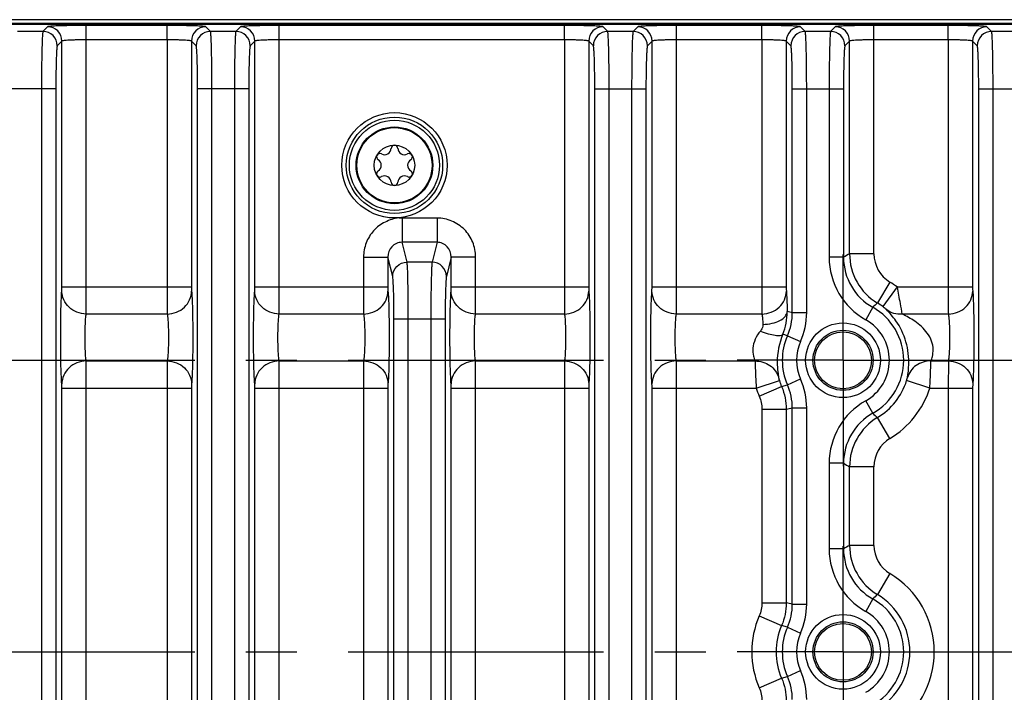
# Model space of a CAD drawing. Header units: inches. Extents: x 0 to 34, y 0 to 22.
# Tile 109 of 179: x 16.9 to 19.6, y 4.7 to 6.5. Entities that reach past the tile are written whole.
import ezdxf

# ---------------------------------------------------------------- set-up
doc = ezdxf.new("R2010")
doc.units = ezdxf.units.IN
doc.header["$LTSCALE"] = 1.87
doc.header["$MEASUREMENT"] = 0
doc.linetypes.add('CENTER', pattern=[0.6, 0.375, -0.075, 0.075, -0.075])
doc.layers.get('0').update_dxf_attribs({"linetype": 'CONTINUOUS'})
doc.layers.add('02___PRT_ALL_AXES', color=7, linetype='CONTINUOUS')
doc.layers.add('COSMETIC', color=7, linetype='CONTINUOUS')

msp = doc.modelspace()

# ---------------------------------------------------------------- linework, layer by layer
at = {"color": 7, "linetype": 'CONTINUOUS'}
for p, q in [((24.3758, 6.5232), (15.5539, 6.5232)), ((12.6877, 6.5108), (24.3657, 6.5108)), ((24.365, 6.5124), (15.5537, 6.5124)), ((16.9696, 6.491), (16.8999, 6.491)), ((16.9823, 6.5038), (16.9696, 6.491)), ((17.0886, 6.468), (17.0886, 6.5073)), ((17.3104, 6.5073), (17.0886, 6.5073)), ((17.3104, 6.468), (17.3104, 6.5073)), ((17.4294, 6.491), (17.4166, 6.5038)), ((17.4991, 6.491), (17.4294, 6.491)), ((17.5118, 6.5038), (17.4991, 6.491)), ((17.6181, 6.468), (17.6181, 6.5073)), ((18.4006, 6.5073), (17.6181, 6.5073)), ((18.4006, 6.468), (18.4006, 6.5073)), ((18.5195, 6.491), (18.5068, 6.5038)), ((18.5893, 6.491), (18.5195, 6.491)), ((18.602, 6.5038), (18.5893, 6.491)), ((18.7082, 6.468), (18.7082, 6.5073)), ((18.9427, 6.5073), (18.7082, 6.5073)), ((18.9427, 6.468), (18.9427, 6.5073)), ((19.0617, 6.491), (19.0489, 6.5038)), ((19.1314, 6.491), (19.0617, 6.491)), ((19.1441, 6.5038), (19.1314, 6.491)), ((19.2504, 6.468), (19.2504, 6.5073)), ((19.4543, 6.5073), (19.2504, 6.5073)), ((19.4543, 6.468), (19.4543, 6.5073)), ((19.5732, 6.491), (19.5605, 6.5038)), ((19.643, 6.491), (19.5732, 6.491)), ((17.0217, 6.4644), (17.0089, 6.4517)), ((17.0217, 5.7899), (17.0217, 6.4644)), ((17.0886, 5.7899), (17.0885, 6.468)), ((17.3104, 6.468), (17.0885, 6.468)), ((17.3104, 6.468), (17.3104, 5.7899)), ((17.3773, 6.4644), (17.3773, 5.7899)), ((17.39, 6.4517), (17.3773, 6.4644)), ((17.5512, 6.4644), (17.5384, 6.4517)), ((17.5512, 5.7899), (17.5512, 6.4644)), ((17.6181, 5.7899), (17.6181, 6.468)), ((18.4006, 6.468), (17.6181, 6.468)), ((18.4006, 6.468), (18.4006, 5.7899)), ((18.4675, 6.4644), (18.4675, 5.7899)), ((18.4802, 6.4517), (18.4675, 6.4644)), ((18.6413, 6.4644), (18.6286, 6.4517)), ((18.6413, 5.7899), (18.6413, 6.4644)), ((18.7082, 5.7899), (18.7082, 6.468)), ((18.9427, 6.468), (18.7082, 6.468)), ((18.9427, 6.468), (18.9427, 5.7899)), ((19.0096, 6.4644), (19.0096, 5.7899)), ((19.0223, 6.4517), (19.0096, 6.4644)), ((19.1835, 6.4644), (19.1707, 6.4517)), ((19.1835, 5.8809), (19.1835, 6.4644)), ((19.2504, 5.8809), (19.2504, 6.468)), ((19.4543, 6.468), (19.2504, 6.468)), ((19.4543, 6.468), (19.4543, 5.7899)), ((19.5212, 6.4644), (19.5212, 5.7899)), ((19.5339, 6.4517), (19.5212, 6.4644)), ((17.0049, 6.3336), (16.8645, 6.3336)), ((16.9656, 6.3336), (16.9656, 3.2438)), ((17.0049, 6.3336), (17.0049, 3.2438)), ((17.394, 3.2438), (17.394, 6.3336)), ((17.5345, 6.3336), (17.394, 6.3336)), ((17.4334, 3.2438), (17.4334, 6.3336)), ((17.4951, 6.3336), (17.4951, 3.2438)), ((17.5345, 6.3336), (17.5345, 3.2438)), ((18.4842, 3.2438), (18.4842, 6.3336)), ((18.4842, 6.3336), (18.6246, 6.3336)), ((18.5235, 3.2438), (18.5235, 6.3336)), ((18.5853, 6.3336), (18.5853, 3.2438)), ((18.6246, 6.3336), (18.6246, 3.2438)), ((19.0263, 5.7195), (19.0263, 6.3336)), ((19.0263, 6.3336), (19.1668, 6.3336)), ((19.0657, 5.7195), (19.0657, 6.3336)), ((19.1274, 6.3336), (19.1274, 5.8713)), ((19.1668, 6.3336), (19.1668, 5.8713)), ((19.5379, 3.2438), (19.5379, 6.3336)), ((19.5379, 6.3336), (19.6783, 6.3336)), ((19.5772, 3.2438), (19.5772, 6.3336)), ((17.9552, 5.9788), (17.9552, 5.9125)), ((18.0512, 5.9788), (17.9552, 5.9788)), ((18.0512, 5.9788), (18.0512, 5.9125)), ((17.9688, 5.858), (17.9552, 5.9125)), ((18.0512, 5.9125), (17.9552, 5.9125)), ((18.0512, 5.9125), (18.0376, 5.858)), ((17.8494, 5.872), (17.8494, 5.7899)), ((17.8494, 5.872), (17.9163, 5.872)), ((17.9163, 5.872), (17.9163, 5.7899)), ((17.9294, 5.819), (17.9163, 5.872)), ((18.0902, 5.872), (18.077, 5.819)), ((18.0902, 5.7899), (18.0902, 5.872)), ((18.1571, 5.872), (18.0902, 5.872)), ((18.1571, 5.7899), (18.1571, 5.872)), ((19.1668, 5.8713), (19.1274, 5.8713)), ((19.2504, 5.8809), (19.1835, 5.8809)), ((18.0376, 5.858), (17.9688, 5.858)), ((17.0214, 5.7788), (17.0217, 5.7899)), ((17.0217, 5.7899), (17.3773, 5.7899)), ((17.0883, 5.7156), (17.0886, 5.7899)), ((17.5509, 5.7788), (17.5512, 5.7899)), ((17.5512, 5.7899), (17.9163, 5.7899)), ((17.6178, 5.7156), (17.6181, 5.7899)), ((18.0899, 5.7788), (18.0902, 5.7899)), ((18.0902, 5.7899), (18.4675, 5.7899)), ((18.1568, 5.7156), (18.1571, 5.7899)), ((18.6411, 5.7788), (18.6413, 5.7899)), ((18.6413, 5.7899), (19.0096, 5.7899)), ((18.708, 5.7156), (18.7082, 5.7899)), ((19.2943, 5.8033), (19.2599, 5.746)), ((19.3143, 5.7899), (19.2745, 5.7362)), ((19.3143, 5.7899), (19.5212, 5.7899)), ((19.2471, 5.7341), (19.2278, 5.6998)), ((17.3107, 5.7156), (17.0883, 5.7156)), ((17.8497, 5.7156), (17.6178, 5.7156)), ((17.933, 3.8755), (17.933, 5.702)), ((17.933, 5.702), (18.0734, 5.702)), ((17.9723, 3.8755), (17.9723, 5.702)), ((18.0341, 5.702), (18.0341, 3.8755)), ((18.0734, 5.702), (18.0734, 3.8755)), ((18.4008, 5.7156), (18.1568, 5.7156)), ((18.943, 5.7156), (18.708, 5.7156)), ((19.0263, 5.7195), (19.0657, 5.7195)), ((19.4545, 5.7156), (19.3279, 5.7156)), ((19.0129, 5.656), (19, 5.66)), ((19.0129, 5.656), (19.0489, 5.6401)), ((17.0883, 5.5869), (17.3107, 5.5869)), ((17.3107, 5.5869), (17.3104, 5.5125)), ((17.6178, 5.5869), (17.8497, 5.5869)), ((17.8497, 5.5869), (17.8494, 5.5125)), ((18.1568, 5.5869), (18.4008, 5.5869)), ((18.4008, 5.5869), (18.4006, 5.5125)), ((18.708, 5.5869), (18.924, 5.5869)), ((19.4068, 5.5869), (19.4545, 5.5869)), ((19.4545, 5.5869), (19.4543, 5.5125)), ((17.3776, 5.5237), (17.3773, 5.5125)), ((17.9165, 5.5237), (17.9163, 5.5125)), ((18.4677, 5.5237), (18.4675, 5.5125)), ((18.927, 5.5125), (18.9907, 5.5329)), ((18.9354, 5.4901), (18.9969, 5.5165)), ((18.9969, 5.5165), (19.0129, 5.5215)), ((19.0129, 5.5215), (19.0489, 5.5374)), ((19.4038, 5.5125), (19.3401, 5.5329)), ((19.5214, 5.5237), (19.5212, 5.5125)), ((17.0217, 4.0649), (17.0217, 5.5125)), ((17.0217, 5.5125), (17.3773, 5.5125)), ((17.0886, 4.0649), (17.0886, 5.5125)), ((17.3104, 5.5125), (17.3104, 4.0649)), ((17.3773, 5.5125), (17.3773, 4.0649)), ((17.5512, 4.0649), (17.5512, 5.5125)), ((17.5512, 5.5125), (17.9163, 5.5125)), ((17.6181, 4.0649), (17.6181, 5.5125)), ((17.8494, 5.5125), (17.8494, 4.0649)), ((17.9163, 5.5125), (17.9163, 4.0649)), ((18.0902, 4.0649), (18.0902, 5.5125)), ((18.0902, 5.5125), (18.4675, 5.5125)), ((18.1571, 4.0649), (18.1571, 5.5125)), ((18.4006, 5.5125), (18.4006, 4.0649)), ((18.4675, 5.5125), (18.4675, 4.0649)), ((18.6413, 4.0649), (18.6413, 5.5125)), ((18.6413, 5.5125), (18.927, 5.5125)), ((18.7082, 4.0649), (18.7082, 5.5125)), ((19.4038, 5.5125), (19.5212, 5.5125)), ((19.4543, 5.5125), (19.4543, 4.0649)), ((19.5212, 5.5125), (19.5212, 4.0649)), ((19.2471, 5.4434), (19.2278, 5.4777)), ((18.9427, 5.4545), (18.9427, 4.923)), ((18.9427, 5.4545), (19.0096, 5.4545)), ((19.0096, 5.4545), (19.0096, 4.923)), ((19.0263, 5.458), (19.0657, 5.458)), ((19.0263, 4.9195), (19.0263, 5.458)), ((19.0657, 4.9195), (19.0657, 5.458)), ((19.2943, 5.3742), (19.2599, 5.4315)), ((19.1668, 5.3062), (19.1274, 5.3062)), ((19.1274, 5.3062), (19.1274, 5.0713)), ((19.1668, 5.3062), (19.1668, 5.0713)), ((19.2504, 5.2966), (19.1835, 5.2966)), ((19.1835, 5.0809), (19.1835, 5.2966)), ((19.2504, 5.0809), (19.2504, 5.2966)), ((19.2504, 5.0809), (19.1835, 5.0809)), ((19.1668, 5.0713), (19.1274, 5.0713)), ((19.2943, 5.0033), (19.2599, 4.946)), ((18.9427, 4.923), (19.0096, 4.923)), ((19.0263, 4.9195), (19.0657, 4.9195)), ((19.2471, 4.9341), (19.2278, 4.8998)), ((18.9354, 4.8873), (18.9969, 4.861)), ((19.0129, 4.856), (18.9969, 4.861)), ((19.0129, 4.856), (19.0489, 4.8401)), ((19.0129, 4.7215), (19.0489, 4.7374)), ((18.9354, 4.6901), (18.9969, 4.7165)), ((18.9969, 4.7165), (19.0129, 4.7215))]:
    msp.add_line(p, q, dxfattribs=at)
for centre, radius in [((17.9343, 6.1237), 0.1445), ((17.9343, 6.1237), 0.1236), ((17.9343, 6.1237), 0.1053), ((17.9343, 6.1237), 0.1033), ((17.9343, 6.1237), 0.0555), ((19.1654, 5.5887), 0.1025), ((19.1654, 5.5887), 0.0824), ((19.1654, 5.5887), 0.0779), ((19.1654, 4.7887), 0.1025), ((19.1654, 4.7887), 0.0824), ((19.1654, 4.7887), 0.0779)]:
    msp.add_circle(centre, radius, dxfattribs=at)
for centre, radius, start, end in [((16.9695, 6.4516), 0.0394, 0.0842, 89.9158), ((16.9823, 6.4644), 0.0394, 0.0842, 89.9158), ((17.4167, 6.4644), 0.0394, 90.0842, 179.9158), ((17.4294, 6.4516), 0.0394, 90.0842, 179.9158), ((17.499, 6.4516), 0.0394, 0.0842, 89.9158), ((17.5118, 6.4644), 0.0394, 0.0842, 89.9158), ((18.5069, 6.4644), 0.0394, 90.0842, 179.9158), ((18.5196, 6.4516), 0.0394, 90.0842, 179.9158), ((18.5892, 6.4516), 0.0394, 0.0842, 89.9158), ((18.6019, 6.4644), 0.0394, 0.0842, 89.9158), ((19.049, 6.4644), 0.0394, 90.0842, 179.9158), ((19.0617, 6.4516), 0.0394, 90.0842, 179.9158), ((19.1313, 6.4516), 0.0394, 0.0842, 89.9158), ((19.1441, 6.4644), 0.0394, 0.0842, 89.9158), ((19.5606, 6.4644), 0.0394, 90.0842, 179.9158), ((19.5733, 6.4516), 0.0394, 90.0842, 179.9158), ((17.9072, 6.1708), 0.0181, 241.6303, 358.3697), ((17.9343, 6.17), 0.00906, 1.6303, 178.3697), ((17.9615, 6.1708), 0.0181, 181.6303, 298.3697), ((17.8943, 6.1469), 0.00906, 61.6303, 238.3697), ((17.88, 6.1237), 0.0181, 301.6303, 58.3697), ((17.9744, 6.1469), 0.00906, 301.6303, 118.3697), ((17.9886, 6.1237), 0.0181, 121.6303, 238.3697), ((17.8943, 6.1006), 0.00906, 121.6303, 298.3697), ((17.9744, 6.1006), 0.00906, 241.6303, 58.3697), ((17.9072, 6.0767), 0.0181, 1.6303, 118.3697), ((17.9615, 6.0767), 0.0181, 61.6303, 178.3697), ((17.9343, 6.0775), 0.00906, 181.6303, 358.3697), ((19.3241, 5.8713), 0.1967, 180, 240.6758), ((19.8399, 4.7211), 1.3327, 119.5077, 120.3373), ((19.3241, 5.8712), 0.1573, 179.9856, 240.6918), ((19.3409, 5.8809), 0.1575, 180.0164, 239.0002), ((19.3409, 5.8809), 0.0905, 180.0025, 239.0141), ((19.1654, 5.5887), 0.2503, 53.5019, 59.0166), ((19.6231, 5.3435), 0.5422, 132.0672, 133.9139), ((19.1654, 5.5887), 0.1667, 299.329, 60.6749), ((19.1654, 5.5887), 0.1834, 53.5019, 59.0166), ((18.8576, 5.7205), 0.1547, 336.9677, 0.7001), ((18.3602, 2.5447), 3.2439, 78.1501, 78.4025), ((19.1654, 5.5887), 0.1273, 299.3242, 60.6758), ((19.1654, 5.5887), 0.1667, 156.1994, 203.8006), ((19.1654, 5.5887), 0.1273, 156.1998, 203.8002), ((19.1654, 5.5887), 0.1834, 197.7258, 203.2098), ((19.1654, 5.5887), 0.1834, 300.9834, 342.2742), ((19.1654, 5.5887), 0.2503, 197.7258, 203.2005), ((19.1654, 5.5887), 0.2503, 300.9834, 342.2742), ((19.3241, 5.3062), 0.1967, 119.3242, 180), ((18.3522, 8.6521), 3.2645, 281.6179, 281.9177), ((19.3241, 5.3062), 0.1573, 119.304, 180.0142), ((19.6233, 5.8337), 0.5421, 226.0506, 227.897), ((19.3409, 5.2965), 0.1575, 120.9998, 179.9836), ((19.3409, 5.2966), 0.0905, 120.9859, 179.9975), ((19.8399, 6.4564), 1.3327, 239.6615, 240.4911), ((19.8399, 3.9211), 1.3327, 119.5077, 120.3373), ((19.3409, 5.0809), 0.1575, 180.0164, 239.0002), ((19.3409, 5.0809), 0.0905, 180.0025, 239.0141), ((19.3241, 5.0713), 0.1967, 180, 240.6758), ((19.3241, 5.0712), 0.1573, 179.9856, 240.6918), ((19.1654, 4.7887), 0.2503, 300.9834, 59.0166), ((19.6231, 4.5435), 0.5422, 132.0672, 133.9139), ((19.1654, 4.7887), 0.1834, 300.9834, 59.0166), ((18.3522, 1.7253), 3.2645, 78.0823, 78.3821), ((19.1654, 4.7887), 0.1667, 299.329, 60.6749), ((19.1654, 4.7887), 0.1273, 299.3242, 60.6758), ((19.1654, 4.7887), 0.2503, 156.7995, 203.2005), ((19.1654, 4.7887), 0.1834, 156.7891, 203.2098), ((19.1654, 4.7887), 0.1667, 156.1994, 203.8006), ((19.1654, 4.7887), 0.1273, 156.1998, 203.8002)]:
    msp.add_arc(centre, radius, start, end, dxfattribs=at)
for points, knots in [([(16.9696, 6.491), (16.9693, 6.4907), (16.9691, 6.4893), (16.9687, 6.4866), (16.9684, 6.4825), (16.9678, 6.4744), (16.9673, 6.4611), (16.9667, 6.4417), (16.9662, 6.4184), (16.9657, 6.3819), (16.9656, 6.3533), (16.9656, 6.3336)], [0, 0, 0, 0, 0.00833, 0.025579, 0.051709, 0.086556, 0.180987, 0.305506, 0.455459, 0.625426, 1, 1, 1, 1]), ([(17.0886, 6.5073), (17.0753, 6.5073), (17.056, 6.5072), (17.0314, 6.5068), (17.0156, 6.5064), (17.0025, 6.5059), (16.9926, 6.5052), (16.9865, 6.5048), (16.9835, 6.5042), (16.9825, 6.504), (16.9823, 6.5038)], [0, 0, 0, 0, 0.374347, 0.54421, 0.694075, 0.818534, 0.912958, 0.974027, 0.991399, 1, 1, 1, 1]), ([(17.4166, 6.5038), (17.4164, 6.504), (17.4155, 6.5042), (17.4125, 6.5048), (17.4063, 6.5052), (17.3964, 6.5059), (17.3834, 6.5064), (17.3676, 6.5068), (17.343, 6.5072), (17.3237, 6.5073), (17.3104, 6.5073)], [0, 0, 0, 0, 0.0086, 0.025971, 0.087041, 0.181466, 0.305925, 0.455789, 0.62565, 1, 1, 1, 1]), ([(17.4334, 6.3336), (17.4334, 6.3533), (17.4332, 6.3819), (17.4327, 6.4184), (17.4323, 6.4417), (17.4317, 6.4611), (17.4311, 6.4744), (17.4306, 6.4825), (17.4303, 6.4866), (17.4298, 6.4893), (17.4296, 6.4907), (17.4294, 6.491)], [0, 0, 0, 0, 0.374574, 0.544541, 0.694494, 0.819013, 0.913444, 0.948291, 0.974421, 0.99167, 1, 1, 1, 1]), ([(17.4991, 6.491), (17.4988, 6.4907), (17.4986, 6.4893), (17.4982, 6.4866), (17.4979, 6.4825), (17.4973, 6.4744), (17.4968, 6.4611), (17.4962, 6.4417), (17.4957, 6.4184), (17.4953, 6.3819), (17.4951, 6.3533), (17.4951, 6.3336)], [0, 0, 0, 0, 0.00833, 0.025579, 0.051709, 0.086556, 0.180987, 0.305506, 0.455459, 0.625426, 1, 1, 1, 1]), ([(17.6181, 6.5073), (17.6048, 6.5073), (17.5855, 6.5072), (17.5609, 6.5068), (17.5451, 6.5064), (17.532, 6.5059), (17.5222, 6.5052), (17.516, 6.5048), (17.513, 6.5042), (17.5121, 6.504), (17.5118, 6.5038)], [0, 0, 0, 0, 0.374347, 0.54421, 0.694075, 0.818534, 0.912958, 0.974027, 0.991399, 1, 1, 1, 1]), ([(18.5068, 6.5038), (18.5066, 6.504), (18.5056, 6.5042), (18.5027, 6.5048), (18.4965, 6.5052), (18.4866, 6.5059), (18.4735, 6.5064), (18.4578, 6.5068), (18.4331, 6.5072), (18.4138, 6.5073), (18.4006, 6.5073)], [0, 0, 0, 0, 0.0086, 0.025971, 0.087041, 0.181466, 0.305925, 0.455789, 0.62565, 1, 1, 1, 1]), ([(18.5235, 6.3336), (18.5235, 6.3533), (18.5234, 6.3819), (18.5229, 6.4184), (18.5224, 6.4417), (18.5219, 6.4611), (18.5213, 6.4744), (18.5207, 6.4825), (18.5204, 6.4866), (18.52, 6.4893), (18.5198, 6.4907), (18.5195, 6.491)], [0, 0, 0, 0, 0.374574, 0.544541, 0.694494, 0.819013, 0.913444, 0.948291, 0.974421, 0.99167, 1, 1, 1, 1]), ([(18.5893, 6.491), (18.589, 6.4907), (18.5888, 6.4893), (18.5884, 6.4866), (18.5881, 6.4825), (18.5875, 6.4744), (18.5869, 6.4611), (18.5864, 6.4417), (18.5859, 6.4184), (18.5854, 6.3819), (18.5853, 6.3533), (18.5853, 6.3336)], [0, 0, 0, 0, 0.00833, 0.025579, 0.051709, 0.086556, 0.180987, 0.305506, 0.455459, 0.625426, 1, 1, 1, 1]), ([(18.7082, 6.5073), (18.695, 6.5073), (18.6757, 6.5072), (18.651, 6.5068), (18.6353, 6.5064), (18.6222, 6.5059), (18.6123, 6.5052), (18.6061, 6.5048), (18.6032, 6.5042), (18.6022, 6.504), (18.602, 6.5038)], [0, 0, 0, 0, 0.374347, 0.54421, 0.694075, 0.818534, 0.912958, 0.974027, 0.991399, 1, 1, 1, 1]), ([(19.0489, 6.5038), (19.0487, 6.504), (19.0478, 6.5042), (19.0448, 6.5048), (19.0386, 6.5052), (19.0287, 6.5059), (19.0156, 6.5064), (18.9999, 6.5068), (18.9753, 6.5072), (18.956, 6.5073), (18.9427, 6.5073)], [0, 0, 0, 0, 0.0086, 0.025971, 0.087041, 0.181466, 0.305925, 0.455789, 0.62565, 1, 1, 1, 1]), ([(19.0657, 6.3336), (19.0657, 6.3533), (19.0655, 6.3819), (19.065, 6.4184), (19.0646, 6.4417), (19.064, 6.4611), (19.0634, 6.4744), (19.0629, 6.4825), (19.0626, 6.4866), (19.0621, 6.4893), (19.0619, 6.4907), (19.0617, 6.491)], [0, 0, 0, 0, 0.374574, 0.544541, 0.694494, 0.819013, 0.913444, 0.948291, 0.974421, 0.99167, 1, 1, 1, 1]), ([(19.1314, 6.491), (19.1311, 6.4907), (19.1309, 6.4893), (19.1305, 6.4866), (19.1302, 6.4825), (19.1296, 6.4744), (19.1291, 6.4611), (19.1285, 6.4417), (19.128, 6.4184), (19.1275, 6.3819), (19.1274, 6.3533), (19.1274, 6.3336)], [0, 0, 0, 0, 0.00833, 0.025579, 0.051709, 0.086556, 0.180987, 0.305506, 0.455459, 0.625426, 1, 1, 1, 1]), ([(19.2504, 6.5073), (19.2371, 6.5073), (19.2178, 6.5072), (19.1932, 6.5068), (19.1774, 6.5064), (19.1643, 6.5059), (19.1545, 6.5052), (19.1483, 6.5048), (19.1453, 6.5042), (19.1444, 6.504), (19.1441, 6.5038)], [0, 0, 0, 0, 0.374347, 0.54421, 0.694075, 0.818534, 0.912958, 0.974027, 0.991399, 1, 1, 1, 1]), ([(19.5605, 6.5038), (19.5603, 6.504), (19.5593, 6.5042), (19.5564, 6.5048), (19.5502, 6.5052), (19.5403, 6.5059), (19.5272, 6.5064), (19.5115, 6.5068), (19.4868, 6.5072), (19.4675, 6.5073), (19.4543, 6.5073)], [0, 0, 0, 0, 0.0086, 0.025971, 0.087041, 0.181466, 0.305925, 0.455789, 0.62565, 1, 1, 1, 1]), ([(19.5772, 6.3336), (19.5772, 6.3533), (19.5771, 6.3819), (19.5766, 6.4184), (19.5761, 6.4417), (19.5756, 6.4611), (19.575, 6.4744), (19.5744, 6.4825), (19.5741, 6.4866), (19.5737, 6.4893), (19.5735, 6.4907), (19.5732, 6.491)], [0, 0, 0, 0, 0.374574, 0.544541, 0.694494, 0.819013, 0.913444, 0.948291, 0.974421, 0.99167, 1, 1, 1, 1]), ([(17.0885, 6.468), (17.0802, 6.468), (17.068, 6.4679), (17.0525, 6.4674), (17.0426, 6.467), (17.0344, 6.4665), (17.028, 6.466), (17.0243, 6.4652), (17.022, 6.4649), (17.0217, 6.4644)], [0, 0, 0, 0, 0.373652, 0.543197, 0.692801, 0.817102, 0.911543, 0.972946, 1, 1, 1, 1]), ([(17.3773, 6.4644), (17.377, 6.4649), (17.3747, 6.4652), (17.3709, 6.466), (17.3645, 6.4665), (17.3564, 6.467), (17.3464, 6.4674), (17.3309, 6.4679), (17.3188, 6.468), (17.3104, 6.468)], [0, 0, 0, 0, 0.027055, 0.088463, 0.182905, 0.307206, 0.456809, 0.62635, 1, 1, 1, 1]), ([(17.6181, 6.468), (17.6097, 6.468), (17.5975, 6.4679), (17.5821, 6.4674), (17.5721, 6.467), (17.564, 6.4665), (17.5576, 6.466), (17.5538, 6.4652), (17.5515, 6.4649), (17.5512, 6.4644)], [0, 0, 0, 0, 0.373652, 0.543197, 0.692801, 0.817102, 0.911543, 0.972946, 1, 1, 1, 1]), ([(18.4675, 6.4644), (18.4671, 6.4649), (18.4648, 6.4652), (18.4611, 6.466), (18.4547, 6.4665), (18.4465, 6.467), (18.4366, 6.4674), (18.4211, 6.4679), (18.4089, 6.468), (18.4006, 6.468)], [0, 0, 0, 0, 0.027055, 0.088463, 0.182905, 0.307206, 0.456809, 0.62635, 1, 1, 1, 1]), ([(18.7082, 6.468), (18.6999, 6.468), (18.6877, 6.4679), (18.6722, 6.4674), (18.6623, 6.467), (18.6541, 6.4665), (18.6477, 6.466), (18.644, 6.4652), (18.6417, 6.4649), (18.6413, 6.4644)], [0, 0, 0, 0, 0.373652, 0.543197, 0.692801, 0.817102, 0.911543, 0.972946, 1, 1, 1, 1]), ([(19.0096, 6.4644), (19.0093, 6.4649), (19.007, 6.4652), (19.0032, 6.466), (18.9968, 6.4665), (18.9887, 6.467), (18.9787, 6.4674), (18.9632, 6.4679), (18.9511, 6.468), (18.9427, 6.468)], [0, 0, 0, 0, 0.027055, 0.088463, 0.182905, 0.307206, 0.456809, 0.62635, 1, 1, 1, 1]), ([(19.2504, 6.468), (19.242, 6.468), (19.2298, 6.4679), (19.2144, 6.4674), (19.2044, 6.467), (19.1962, 6.4665), (19.1899, 6.466), (19.1861, 6.4652), (19.1838, 6.4649), (19.1835, 6.4644)], [0, 0, 0, 0, 0.373652, 0.543197, 0.692801, 0.817102, 0.911543, 0.972946, 1, 1, 1, 1]), ([(19.5212, 6.4644), (19.5208, 6.4649), (19.5185, 6.4652), (19.5148, 6.466), (19.5084, 6.4665), (19.5002, 6.467), (19.4903, 6.4674), (19.4748, 6.4679), (19.4626, 6.468), (19.4543, 6.468)], [0, 0, 0, 0, 0.027055, 0.088463, 0.182905, 0.307206, 0.456809, 0.62635, 1, 1, 1, 1]), ([(17.0089, 6.4517), (17.0087, 6.4514), (17.0084, 6.4504), (17.008, 6.4484), (17.0077, 6.4453), (17.0072, 6.4392), (17.0066, 6.4292), (17.006, 6.4147), (17.0056, 6.3972), (17.0051, 6.3698), (17.0049, 6.3484), (17.0049, 6.3336)], [0, 0, 0, 0, 0.008602, 0.025973, 0.052171, 0.087053, 0.181488, 0.305952, 0.455816, 0.625674, 1, 1, 1, 1]), ([(17.394, 6.3336), (17.394, 6.3484), (17.3939, 6.3698), (17.3934, 6.3972), (17.3929, 6.4147), (17.3924, 6.4292), (17.3918, 6.4392), (17.3912, 6.4453), (17.3909, 6.4484), (17.3905, 6.4504), (17.3903, 6.4514), (17.39, 6.4517)], [0, 0, 0, 0, 0.374326, 0.544184, 0.694048, 0.818512, 0.912947, 0.947829, 0.974027, 0.991398, 1, 1, 1, 1]), ([(17.5384, 6.4517), (17.5382, 6.4514), (17.538, 6.4504), (17.5376, 6.4484), (17.5372, 6.4453), (17.5367, 6.4392), (17.5361, 6.4292), (17.5356, 6.4147), (17.5351, 6.3972), (17.5346, 6.3698), (17.5345, 6.3484), (17.5345, 6.3336)], [0, 0, 0, 0, 0.008602, 0.025973, 0.052171, 0.087053, 0.181488, 0.305952, 0.455816, 0.625674, 1, 1, 1, 1]), ([(18.4842, 6.3336), (18.4842, 6.3484), (18.484, 6.3698), (18.4836, 6.3972), (18.4831, 6.4147), (18.4825, 6.4292), (18.4819, 6.4392), (18.4814, 6.4453), (18.4811, 6.4484), (18.4807, 6.4504), (18.4804, 6.4514), (18.4802, 6.4517)], [0, 0, 0, 0, 0.374326, 0.544184, 0.694048, 0.818512, 0.912947, 0.947829, 0.974027, 0.991398, 1, 1, 1, 1]), ([(18.6286, 6.4517), (18.6284, 6.4514), (18.6281, 6.4504), (18.6277, 6.4484), (18.6274, 6.4453), (18.6269, 6.4392), (18.6263, 6.4292), (18.6257, 6.4147), (18.6252, 6.3972), (18.6248, 6.3698), (18.6246, 6.3484), (18.6246, 6.3336)], [0, 0, 0, 0, 0.008602, 0.025973, 0.052171, 0.087053, 0.181488, 0.305952, 0.455816, 0.625674, 1, 1, 1, 1]), ([(19.0263, 6.3336), (19.0263, 6.3484), (19.0262, 6.3698), (19.0257, 6.3972), (19.0252, 6.4147), (19.0246, 6.4292), (19.0241, 6.4392), (19.0235, 6.4453), (19.0232, 6.4484), (19.0228, 6.4504), (19.0226, 6.4514), (19.0223, 6.4517)], [0, 0, 0, 0, 0.374326, 0.544184, 0.694048, 0.818512, 0.912947, 0.947829, 0.974027, 0.991398, 1, 1, 1, 1]), ([(19.1707, 6.4517), (19.1705, 6.4514), (19.1703, 6.4504), (19.1699, 6.4484), (19.1695, 6.4453), (19.169, 6.4392), (19.1684, 6.4292), (19.1679, 6.4147), (19.1674, 6.3972), (19.1669, 6.3698), (19.1668, 6.3484), (19.1668, 6.3336)], [0, 0, 0, 0, 0.008602, 0.025973, 0.052171, 0.087053, 0.181488, 0.305952, 0.455816, 0.625674, 1, 1, 1, 1]), ([(19.5379, 6.3336), (19.5379, 6.3484), (19.5377, 6.3698), (19.5373, 6.3972), (19.5368, 6.4147), (19.5362, 6.4292), (19.5356, 6.4392), (19.5351, 6.4453), (19.5348, 6.4484), (19.5344, 6.4504), (19.5341, 6.4514), (19.5339, 6.4517)], [0, 0, 0, 0, 0.374326, 0.544184, 0.694048, 0.818512, 0.912947, 0.947829, 0.974027, 0.991398, 1, 1, 1, 1]), ([(17.9463, 5.9795), (17.9397, 5.979), (17.9267, 5.9759), (17.9085, 5.9682), (17.8914, 5.9581), (17.8719, 5.9402), (17.8543, 5.9116), (17.8494, 5.8851), (17.8494, 5.872)], [0, 0, 0, 0, 0.12495, 0.250807, 0.375849, 0.50091, 0.750515, 1, 1, 1, 1]), ([(17.9552, 5.9788), (17.9537, 5.9788), (17.9507, 5.9785), (17.9477, 5.9791), (17.9463, 5.9795)], [0, 0, 0, 0, 0.499959, 1, 1, 1, 1]), ([(18.1571, 5.872), (18.1571, 5.8858), (18.1516, 5.9138), (18.1282, 5.9493), (18.093, 5.9732), (18.065, 5.9788), (18.0512, 5.9788)], [0, 0, 0, 0, 0.250076, 0.500052, 0.75, 1, 1, 1, 1]), ([(17.9552, 5.9125), (17.95, 5.9126), (17.9394, 5.9104), (17.9222, 5.8983), (17.9162, 5.8821), (17.9163, 5.872)], [0, 0, 0, 0, 0.254541, 0.508175, 1, 1, 1, 1]), ([(18.0902, 5.872), (18.0902, 5.8821), (18.0842, 5.8983), (18.067, 5.9104), (18.0564, 5.9126), (18.0512, 5.9125)], [0, 0, 0, 0, 0.491826, 0.745459, 1, 1, 1, 1]), ([(17.9294, 5.819), (17.9295, 5.8289), (17.938, 5.8496), (17.9588, 5.8579), (17.9688, 5.858)], [0, 0, 0, 0, 0.498388, 1, 1, 1, 1]), ([(17.9723, 5.702), (17.9723, 5.7204), (17.9722, 5.7548), (17.9715, 5.801), (17.9707, 5.8325), (17.9696, 5.85), (17.9692, 5.8558), (17.9688, 5.858)], [0, 0, 0, 0, 0.353541, 0.662219, 0.88714, 0.958813, 1, 1, 1, 1]), ([(18.0376, 5.858), (18.0373, 5.8558), (18.0368, 5.85), (18.0358, 5.8325), (18.0349, 5.801), (18.0342, 5.7548), (18.0341, 5.7204), (18.0341, 5.702)], [0, 0, 0, 0, 0.041187, 0.11286, 0.337781, 0.646459, 1, 1, 1, 1]), ([(18.077, 5.819), (18.0769, 5.8289), (18.0684, 5.8496), (18.0477, 5.8579), (18.0376, 5.858)], [0, 0, 0, 0, 0.498388, 1, 1, 1, 1]), ([(17.933, 5.702), (17.933, 5.7158), (17.9329, 5.7416), (17.9321, 5.7762), (17.9313, 5.7999), (17.9303, 5.813), (17.9298, 5.8174), (17.9294, 5.819)], [0, 0, 0, 0, 0.353418, 0.661995, 0.886901, 0.958644, 1, 1, 1, 1]), ([(18.077, 5.819), (18.0766, 5.8174), (18.0761, 5.813), (18.0751, 5.7999), (18.0743, 5.7762), (18.0736, 5.7416), (18.0734, 5.7158), (18.0734, 5.702)], [0, 0, 0, 0, 0.041356, 0.113099, 0.338005, 0.646582, 1, 1, 1, 1]), ([(17.3104, 5.7899), (17.3104, 5.782), (17.3104, 5.7572), (17.3104, 5.7324), (17.3107, 5.7156)], [0, 0, 0, 0, 0.321754, 1, 1, 1, 1]), ([(17.3773, 5.7899), (17.3773, 5.7887), (17.3773, 5.785), (17.3773, 5.7813), (17.3776, 5.7788)], [0, 0, 0, 0, 0.321679, 1, 1, 1, 1]), ([(17.8494, 5.7899), (17.8494, 5.782), (17.8494, 5.7572), (17.8494, 5.7324), (17.8497, 5.7156)], [0, 0, 0, 0, 0.321754, 1, 1, 1, 1]), ([(17.9163, 5.7899), (17.9163, 5.7887), (17.9163, 5.785), (17.9163, 5.7813), (17.9165, 5.7788)], [0, 0, 0, 0, 0.321679, 1, 1, 1, 1]), ([(18.4006, 5.7899), (18.4006, 5.782), (18.4006, 5.7572), (18.4006, 5.7324), (18.4008, 5.7156)], [0, 0, 0, 0, 0.321754, 1, 1, 1, 1]), ([(18.4675, 5.7899), (18.4675, 5.7887), (18.4675, 5.785), (18.4675, 5.7813), (18.4677, 5.7788)], [0, 0, 0, 0, 0.321679, 1, 1, 1, 1]), ([(18.9427, 5.7899), (18.9427, 5.782), (18.9427, 5.7572), (18.9427, 5.7324), (18.943, 5.7156)], [0, 0, 0, 0, 0.321754, 1, 1, 1, 1]), ([(19.0096, 5.7899), (19.0096, 5.7887), (19.0096, 5.785), (19.0096, 5.7813), (19.0099, 5.7788)], [0, 0, 0, 0, 0.321679, 1, 1, 1, 1]), ([(19.3279, 5.7156), (19.3264, 5.7253), (19.322, 5.7501), (19.3174, 5.7749), (19.3143, 5.7899)], [0, 0, 0, 0, 0.388626, 1, 1, 1, 1]), ([(19.4543, 5.7899), (19.4543, 5.782), (19.4543, 5.7572), (19.4543, 5.7324), (19.4545, 5.7156)], [0, 0, 0, 0, 0.321754, 1, 1, 1, 1]), ([(19.5212, 5.7899), (19.5212, 5.7887), (19.5212, 5.785), (19.5212, 5.7813), (19.5214, 5.7788)], [0, 0, 0, 0, 0.321679, 1, 1, 1, 1]), ([(17.0214, 5.5237), (17.0207, 5.5302), (17.0199, 5.5466), (17.0185, 5.5892), (17.018, 5.6512), (17.0185, 5.7133), (17.0199, 5.7558), (17.0207, 5.7723), (17.0214, 5.7788)], [0, 0, 0, 0, 0.076842, 0.193551, 0.5, 0.806448, 0.923156, 1, 1, 1, 1]), ([(17.0883, 5.7156), (17.0796, 5.7157), (17.0623, 5.7191), (17.0403, 5.7331), (17.0252, 5.7539), (17.0215, 5.7706), (17.0214, 5.7788)], [0, 0, 0, 0, 0.256111, 0.509215, 0.756946, 1, 1, 1, 1]), ([(17.3107, 5.7156), (17.3193, 5.7157), (17.3366, 5.7191), (17.3587, 5.733), (17.3737, 5.7539), (17.3775, 5.7706), (17.3776, 5.7788)], [0, 0, 0, 0, 0.256111, 0.509215, 0.756946, 1, 1, 1, 1]), ([(17.3776, 5.7788), (17.3782, 5.7723), (17.3791, 5.7558), (17.3804, 5.7133), (17.3809, 5.6512), (17.3804, 5.5892), (17.3791, 5.5466), (17.3782, 5.5302), (17.3776, 5.5237)], [0, 0, 0, 0, 0.076843, 0.193553, 0.5, 0.806449, 0.923157, 1, 1, 1, 1]), ([(17.5509, 5.5237), (17.5503, 5.5302), (17.5494, 5.5466), (17.548, 5.5892), (17.5475, 5.6512), (17.548, 5.7133), (17.5494, 5.7558), (17.5503, 5.7723), (17.5509, 5.7788)], [0, 0, 0, 0, 0.076842, 0.193551, 0.5, 0.806448, 0.923156, 1, 1, 1, 1]), ([(17.6178, 5.7156), (17.6092, 5.7157), (17.5919, 5.7191), (17.5698, 5.7331), (17.5547, 5.7539), (17.551, 5.7706), (17.5509, 5.7788)], [0, 0, 0, 0, 0.256111, 0.509215, 0.756946, 1, 1, 1, 1]), ([(17.8497, 5.7156), (17.8583, 5.7157), (17.8756, 5.7191), (17.8977, 5.733), (17.9127, 5.7539), (17.9164, 5.7706), (17.9165, 5.7788)], [0, 0, 0, 0, 0.256111, 0.509215, 0.756946, 1, 1, 1, 1]), ([(17.9165, 5.7788), (17.9172, 5.7723), (17.9181, 5.7558), (17.9194, 5.7133), (17.9199, 5.6512), (17.9194, 5.5892), (17.9181, 5.5466), (17.9172, 5.5302), (17.9165, 5.5237)], [0, 0, 0, 0, 0.076843, 0.193553, 0.5, 0.806449, 0.923157, 1, 1, 1, 1]), ([(18.0899, 5.5237), (18.0892, 5.5302), (18.0884, 5.5466), (18.087, 5.5892), (18.0865, 5.6512), (18.087, 5.7133), (18.0884, 5.7558), (18.0892, 5.7723), (18.0899, 5.7788)], [0, 0, 0, 0, 0.076842, 0.193551, 0.5, 0.806448, 0.923156, 1, 1, 1, 1]), ([(18.1568, 5.7156), (18.1481, 5.7157), (18.1308, 5.7191), (18.1088, 5.7331), (18.0937, 5.7539), (18.09, 5.7706), (18.0899, 5.7788)], [0, 0, 0, 0, 0.256111, 0.509215, 0.756946, 1, 1, 1, 1]), ([(18.4008, 5.7156), (18.4095, 5.7157), (18.4268, 5.7191), (18.4489, 5.733), (18.4639, 5.7539), (18.4676, 5.7706), (18.4677, 5.7788)], [0, 0, 0, 0, 0.256111, 0.509215, 0.756946, 1, 1, 1, 1]), ([(18.4677, 5.7788), (18.4684, 5.7723), (18.4692, 5.7558), (18.4706, 5.7133), (18.4711, 5.6512), (18.4706, 5.5892), (18.4692, 5.5466), (18.4684, 5.5302), (18.4677, 5.5237)], [0, 0, 0, 0, 0.076843, 0.193553, 0.5, 0.806449, 0.923157, 1, 1, 1, 1]), ([(18.6411, 5.5237), (18.6404, 5.5302), (18.6396, 5.5466), (18.6382, 5.5892), (18.6377, 5.6512), (18.6382, 5.7133), (18.6396, 5.7558), (18.6404, 5.7723), (18.6411, 5.7788)], [0, 0, 0, 0, 0.076842, 0.193551, 0.5, 0.806448, 0.923156, 1, 1, 1, 1]), ([(18.708, 5.7156), (18.6993, 5.7157), (18.682, 5.7191), (18.6599, 5.7331), (18.6449, 5.7539), (18.6412, 5.7706), (18.6411, 5.7788)], [0, 0, 0, 0, 0.256111, 0.509215, 0.756946, 1, 1, 1, 1]), ([(18.943, 5.7156), (18.9516, 5.7157), (18.9689, 5.7191), (18.991, 5.733), (19.006, 5.7539), (19.0098, 5.7706), (19.0099, 5.7788)], [0, 0, 0, 0, 0.256111, 0.509215, 0.756946, 1, 1, 1, 1]), ([(19.0099, 5.7788), (19.0106, 5.7714), (19.0115, 5.7526), (19.0121, 5.7338), (19.0123, 5.7224)], [0, 0, 0, 0, 0.39348, 1, 1, 1, 1]), ([(19.4545, 5.7156), (19.4632, 5.7157), (19.4805, 5.7191), (19.5026, 5.733), (19.5176, 5.7539), (19.5213, 5.7706), (19.5214, 5.7788)], [0, 0, 0, 0, 0.256111, 0.509215, 0.756946, 1, 1, 1, 1]), ([(19.5214, 5.7788), (19.5221, 5.7723), (19.5229, 5.7558), (19.5243, 5.7133), (19.5248, 5.6512), (19.5243, 5.5892), (19.5229, 5.5466), (19.5221, 5.5302), (19.5214, 5.5237)], [0, 0, 0, 0, 0.076843, 0.193553, 0.5, 0.806449, 0.923157, 1, 1, 1, 1]), ([(19.2844, 5.7279), (19.2839, 5.7284), (19.2808, 5.7313), (19.2774, 5.734), (19.2745, 5.7362)], [0, 0, 0, 0, 0.15909, 1, 1, 1, 1]), ([(17.0883, 5.5869), (17.0876, 5.5901), (17.0868, 5.5984), (17.0854, 5.6199), (17.0849, 5.6512), (17.0854, 5.6826), (17.0868, 5.7041), (17.0876, 5.7124), (17.0883, 5.7156)], [0, 0, 0, 0, 0.077139, 0.193817, 0.499992, 0.806172, 0.922853, 1, 1, 1, 1]), ([(17.3107, 5.7156), (17.3113, 5.7124), (17.3122, 5.7041), (17.3136, 5.6826), (17.3141, 5.6512), (17.3136, 5.6199), (17.3122, 5.5984), (17.3113, 5.5901), (17.3107, 5.5869)], [0, 0, 0, 0, 0.077148, 0.193831, 0.500012, 0.806186, 0.922862, 1, 1, 1, 1]), ([(17.6178, 5.5869), (17.6172, 5.5901), (17.6163, 5.5984), (17.6149, 5.6199), (17.6144, 5.6512), (17.6149, 5.6826), (17.6163, 5.7041), (17.6172, 5.7124), (17.6178, 5.7156)], [0, 0, 0, 0, 0.077139, 0.193817, 0.499992, 0.806172, 0.922853, 1, 1, 1, 1]), ([(17.8497, 5.7156), (17.8503, 5.7124), (17.8512, 5.7041), (17.8525, 5.6826), (17.853, 5.6512), (17.8525, 5.6199), (17.8512, 5.5984), (17.8503, 5.5901), (17.8497, 5.5869)], [0, 0, 0, 0, 0.077148, 0.193831, 0.500012, 0.806186, 0.922862, 1, 1, 1, 1]), ([(18.1568, 5.5869), (18.1561, 5.5901), (18.1553, 5.5984), (18.1539, 5.6199), (18.1534, 5.6512), (18.1539, 5.6826), (18.1553, 5.7041), (18.1561, 5.7124), (18.1568, 5.7156)], [0, 0, 0, 0, 0.077139, 0.193817, 0.499992, 0.806172, 0.922853, 1, 1, 1, 1]), ([(18.4008, 5.7156), (18.4015, 5.7124), (18.4023, 5.7041), (18.4037, 5.6826), (18.4042, 5.6512), (18.4037, 5.6199), (18.4023, 5.5984), (18.4015, 5.5901), (18.4008, 5.5869)], [0, 0, 0, 0, 0.077148, 0.193831, 0.500012, 0.806186, 0.922862, 1, 1, 1, 1]), ([(18.708, 5.5869), (18.7073, 5.5901), (18.7065, 5.5984), (18.7051, 5.6199), (18.7046, 5.6512), (18.7051, 5.6826), (18.7065, 5.7041), (18.7073, 5.7124), (18.708, 5.7156)], [0, 0, 0, 0, 0.077139, 0.193817, 0.499992, 0.806172, 0.922853, 1, 1, 1, 1]), ([(18.943, 5.7156), (18.9437, 5.7119), (18.9446, 5.7024), (18.9452, 5.6929), (18.9454, 5.6872)], [0, 0, 0, 0, 0.394358, 1, 1, 1, 1]), ([(18.9454, 5.6872), (18.9539, 5.6873), (18.97, 5.6891), (18.9911, 5.6963), (19.0068, 5.707), (19.012, 5.7176), (19.0123, 5.7224)], [0, 0, 0, 0, 0.312521, 0.593942, 0.822147, 1, 1, 1, 1]), ([(19.3423, 5.5411), (19.3428, 5.5454), (19.3446, 5.5566), (19.3475, 5.5895), (19.3417, 5.6401), (19.3168, 5.6921), (19.2937, 5.7183), (19.2844, 5.7279)], [0, 0, 0, 0, 0.064051, 0.167786, 0.486593, 0.802058, 1, 1, 1, 1]), ([(19.3279, 5.7156), (19.3201, 5.7148), (19.3043, 5.7158), (19.2902, 5.7231), (19.2844, 5.7279)], [0, 0, 0, 0, 0.508594, 1, 1, 1, 1]), ([(19.4068, 5.5869), (19.4082, 5.5909), (19.4116, 5.601), (19.414, 5.6196), (19.4096, 5.6422), (19.3977, 5.6637), (19.3813, 5.6815), (19.3584, 5.6995), (19.3398, 5.7097), (19.3279, 5.7156)], [0, 0, 0, 0, 0.076086, 0.190959, 0.331332, 0.479587, 0.624006, 0.761564, 1, 1, 1, 1]), ([(19.4545, 5.7156), (19.4552, 5.7124), (19.456, 5.7041), (19.4574, 5.6826), (19.4579, 5.6512), (19.4574, 5.6199), (19.456, 5.5984), (19.4552, 5.5901), (19.4545, 5.5869)], [0, 0, 0, 0, 0.077148, 0.193831, 0.500012, 0.806186, 0.922862, 1, 1, 1, 1]), ([(18.9454, 5.6872), (18.9455, 5.6856), (18.9451, 5.679), (18.9418, 5.6729), (18.9386, 5.669)], [0, 0, 0, 0, 0.237022, 1, 1, 1, 1]), ([(18.9386, 5.669), (18.9329, 5.6622), (18.9232, 5.6474), (18.9169, 5.6231), (18.9188, 5.6025), (18.9226, 5.5913), (18.924, 5.5869)], [0, 0, 0, 0, 0.303694, 0.597469, 0.840438, 1, 1, 1, 1]), ([(18.9386, 5.669), (18.9457, 5.6662), (18.959, 5.6616), (18.9776, 5.6573), (18.9906, 5.6559), (18.9987, 5.6579), (19, 5.66)], [0, 0, 0, 0, 0.359864, 0.664576, 0.881038, 1, 1, 1, 1]), ([(19, 5.66), (18.99, 5.6359), (18.9832, 5.6004), (18.9858, 5.5602), (18.988, 5.5463), (18.9886, 5.5411)], [0, 0, 0, 0, 0.648947, 0.869526, 1, 1, 1, 1]), ([(17.0883, 5.5869), (17.0796, 5.5868), (17.0623, 5.5834), (17.0403, 5.5694), (17.0252, 5.5486), (17.0215, 5.5319), (17.0214, 5.5237)], [0, 0, 0, 0, 0.256111, 0.509215, 0.756946, 1, 1, 1, 1]), ([(17.0886, 5.5125), (17.0886, 5.5205), (17.0885, 5.5453), (17.0885, 5.5701), (17.0883, 5.5869)], [0, 0, 0, 0, 0.321747, 1, 1, 1, 1]), ([(17.3107, 5.5868), (17.3193, 5.5868), (17.3366, 5.5834), (17.3587, 5.5694), (17.3737, 5.5486), (17.3775, 5.5319), (17.3776, 5.5237)], [0, 0, 0, 0, 0.256111, 0.509215, 0.756946, 1, 1, 1, 1]), ([(17.6178, 5.5869), (17.6092, 5.5868), (17.5919, 5.5834), (17.5698, 5.5694), (17.5547, 5.5486), (17.551, 5.5319), (17.5509, 5.5237)], [0, 0, 0, 0, 0.256111, 0.509215, 0.756946, 1, 1, 1, 1]), ([(17.6181, 5.5125), (17.6181, 5.5205), (17.618, 5.5453), (17.6181, 5.5701), (17.6178, 5.5869)], [0, 0, 0, 0, 0.321747, 1, 1, 1, 1]), ([(17.8497, 5.5868), (17.8583, 5.5868), (17.8756, 5.5834), (17.8977, 5.5694), (17.9127, 5.5486), (17.9164, 5.5319), (17.9165, 5.5237)], [0, 0, 0, 0, 0.256111, 0.509215, 0.756946, 1, 1, 1, 1]), ([(18.1568, 5.5869), (18.1481, 5.5868), (18.1308, 5.5834), (18.1088, 5.5694), (18.0937, 5.5486), (18.09, 5.5319), (18.0899, 5.5237)], [0, 0, 0, 0, 0.256111, 0.509215, 0.756946, 1, 1, 1, 1]), ([(18.1571, 5.5125), (18.1571, 5.5205), (18.157, 5.5453), (18.157, 5.5701), (18.1568, 5.5869)], [0, 0, 0, 0, 0.321747, 1, 1, 1, 1]), ([(18.4008, 5.5868), (18.4095, 5.5868), (18.4268, 5.5834), (18.4489, 5.5694), (18.4639, 5.5486), (18.4676, 5.5319), (18.4677, 5.5237)], [0, 0, 0, 0, 0.256111, 0.509215, 0.756946, 1, 1, 1, 1]), ([(18.708, 5.5869), (18.6993, 5.5868), (18.682, 5.5834), (18.6599, 5.5694), (18.6449, 5.5486), (18.6412, 5.5319), (18.6411, 5.5237)], [0, 0, 0, 0, 0.256111, 0.509215, 0.756946, 1, 1, 1, 1]), ([(18.7082, 5.5125), (18.7082, 5.5205), (18.7082, 5.5453), (18.7082, 5.5701), (18.708, 5.5869)], [0, 0, 0, 0, 0.321747, 1, 1, 1, 1]), ([(18.924, 5.5868), (18.9382, 5.5871), (18.9671, 5.5789), (18.9849, 5.5543), (18.9886, 5.5411)], [0, 0, 0, 0, 0.509031, 1, 1, 1, 1]), ([(18.924, 5.5869), (18.9241, 5.583), (18.925, 5.5583), (18.926, 5.5335), (18.927, 5.5125)], [0, 0, 0, 0, 0.153504, 1, 1, 1, 1]), ([(19.4068, 5.5869), (19.3927, 5.5871), (19.3637, 5.5789), (19.346, 5.5543), (19.3423, 5.5411)], [0, 0, 0, 0, 0.509029, 1, 1, 1, 1]), ([(19.4038, 5.5125), (19.4042, 5.5205), (19.4053, 5.5453), (19.4064, 5.57), (19.4068, 5.5869)], [0, 0, 0, 0, 0.321686, 1, 1, 1, 1]), ([(19.4545, 5.5868), (19.4632, 5.5868), (19.4805, 5.5834), (19.5026, 5.5694), (19.5176, 5.5486), (19.5213, 5.5319), (19.5214, 5.5237)], [0, 0, 0, 0, 0.256111, 0.509215, 0.756946, 1, 1, 1, 1]), ([(18.9886, 5.5411), (18.9887, 5.5407), (18.9892, 5.5379), (18.99, 5.5352), (18.9907, 5.5329)], [0, 0, 0, 0, 0.131764, 1, 1, 1, 1]), ([(19.3401, 5.5329), (19.3404, 5.5339), (19.3412, 5.5366), (19.342, 5.5393), (19.3423, 5.5411)], [0, 0, 0, 0, 0.357236, 1, 1, 1, 1]), ([(17.0217, 5.5125), (17.0217, 5.5137), (17.0216, 5.5174), (17.0216, 5.5212), (17.0214, 5.5237)], [0, 0, 0, 0, 0.321679, 1, 1, 1, 1]), ([(17.5512, 5.5125), (17.5512, 5.5137), (17.5512, 5.5174), (17.5512, 5.5212), (17.5509, 5.5237)], [0, 0, 0, 0, 0.321679, 1, 1, 1, 1]), ([(18.0902, 5.5125), (18.0902, 5.5137), (18.0901, 5.5174), (18.0901, 5.5212), (18.0899, 5.5237)], [0, 0, 0, 0, 0.321679, 1, 1, 1, 1]), ([(18.6413, 5.5125), (18.6413, 5.5137), (18.6413, 5.5174), (18.6413, 5.5212), (18.6411, 5.5237)], [0, 0, 0, 0, 0.321679, 1, 1, 1, 1])]:
    msp.add_open_spline(points, degree=3, knots=knots, dxfattribs=at)
for points in [[(19.0129, 5.656), (19.0217, 5.6758), (19.0263, 5.6979), (19.0263, 5.7195)], [(19.0489, 5.6401), (19.0598, 5.6649), (19.0657, 5.6925), (19.0657, 5.7195)], [(18.9969, 5.5165), (19.0052, 5.4971), (19.0096, 5.4756), (19.0096, 5.4545)], [(19.0263, 5.458), (19.0263, 5.4796), (19.0217, 5.5017), (19.0129, 5.5215)], [(19.0657, 5.458), (19.0657, 5.485), (19.0598, 5.5126), (19.0489, 5.5374)], [(18.9354, 5.4901), (18.9402, 5.479), (18.9427, 5.4666), (18.9427, 5.4545)], [(18.9427, 4.923), (18.9427, 4.9109), (18.9402, 4.8985), (18.9354, 4.8873)], [(19.0096, 4.923), (19.0096, 4.9019), (19.0052, 4.8804), (18.9969, 4.861)], [(19.0129, 4.856), (19.0217, 4.8758), (19.0263, 4.8979), (19.0263, 4.9195)], [(19.0489, 4.8401), (19.0598, 4.8649), (19.0657, 4.8925), (19.0657, 4.9195)], [(19.0657, 4.658), (19.0657, 4.685), (19.0598, 4.7126), (19.0489, 4.7374)], [(18.9969, 4.7165), (19.0052, 4.6971), (19.0096, 4.6756), (19.0096, 4.6545)], [(19.0263, 4.658), (19.0263, 4.6796), (19.0217, 4.7017), (19.0129, 4.7215)], [(18.9354, 4.6901), (18.9402, 4.679), (18.9427, 4.6666), (18.9427, 4.6545)]]:
    msp.add_open_spline(points, degree=3, dxfattribs=at)
at = {"layer": '02___PRT_ALL_AXES', "color": 7, "linetype": 'CENTER'}
for p, q in [((19.1654, 5.5887), (19.1654, 5.8791)), ((14.441, 5.5887), (18.8751, 5.5887)), ((19.1654, 5.5887), (18.8751, 5.5887)), ((19.1654, 5.5887), (23.5995, 5.5887)), ((19.1654, 5.5887), (19.1654, 5.2984)), ((19.1654, 4.7887), (19.1654, 5.0791)), ((14.441, 4.7887), (18.8751, 4.7887)), ((19.1654, 4.7887), (18.8751, 4.7887)), ((19.1654, 4.7887), (23.5995, 4.7887)), ((19.1654, 4.7887), (19.1654, 4.4984))]:
    msp.add_line(p, q, dxfattribs=at)
at = {"layer": 'COSMETIC', "color": 7, "linetype": 'CONTINUOUS'}
msp.add_circle((17.9343, 6.1237), 0.1323, dxfattribs=at)

doc.saveas('drawing.dxf')
